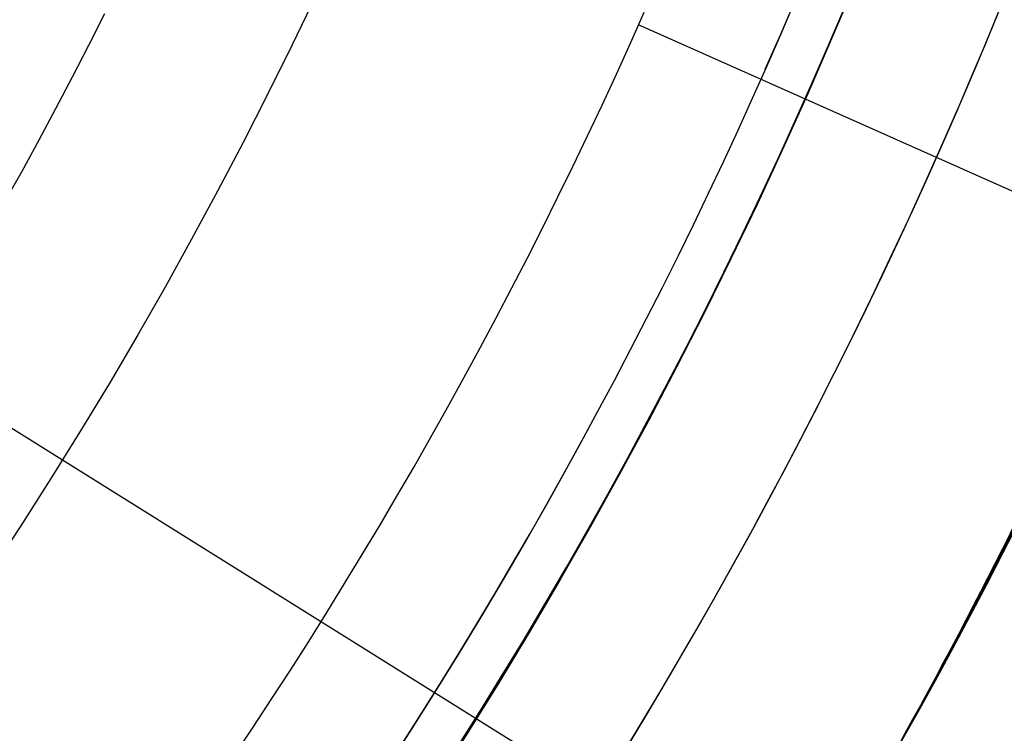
# Model space of a CAD drawing. Extents: x 19329 to 20306, y -2029 to -1182.
# Tile 25 of 66: x 19857.24 to 19867.44, y -1739.53 to -1732.14. Entities that reach past the tile are written whole.
import ezdxf

# ---------------------------------------------------------------- set-up
doc = ezdxf.new("R2010")
doc.units = 0
doc.layers.get('0').update_dxf_attribs({"linetype": 'CONTINUOUS'})
doc.layers.add('COLOR', color=7, linetype='CONTINUOUS')
doc.layers.add('LUZ', color=7, linetype='CONTINUOUS')

msp = doc.modelspace()

# ---------------------------------------------------------------- linework, layer by layer
msp.add_line((19863.65020683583, -1732.196219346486, 103.0882296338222), (19882.84014880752, -1740.740131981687, 89.05580518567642))
at = {"extrusion": (0.1124755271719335, 0.194813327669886, 0.9743700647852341)}
msp.add_lwpolyline([(-18054.37167406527, -8257.823916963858), (-18054.88222366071, -8257.51494856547), (-18055.39076947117, -8257.201283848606), (-18055.89725107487, -8256.882941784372), (-18056.4016082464, -8256.559942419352), (-18056.90378097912, -8256.232306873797), (-18057.40370950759, -8255.900057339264), (-18057.90133433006, -8255.563217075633), (-18058.39659623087, -8255.221810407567), (-18058.88943630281, -8254.87586272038), (-18059.37979596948, -8254.525400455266), (-18059.86761700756, -8254.170451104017), (-18060.35284156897, -8253.811043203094), (-18060.83541220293, -8253.447206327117), (-18061.31527187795, -8253.07897108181), (-18061.79236400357, -8252.706369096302), (-18062.26663245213, -8252.3294330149), (-18062.73802158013, -8251.948196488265), (-18063.2064762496, -8251.562694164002), (-18063.67194184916, -8251.172961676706), (-18064.13436431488, -8250.779035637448), (-18064.59369015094, -8250.380953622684), (-18065.04986644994, -8249.978754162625), (-18065.50284091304, -8249.572476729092), (-18065.95256186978, -8249.16216172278), (-18066.39897829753, -8248.747850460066), (-18066.84203984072, -8248.32958515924), (-18067.28169682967, -8247.90740892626), (-18067.71790029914, -8247.481365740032), (-18068.1506020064, -8247.051500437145), (-18068.57975444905, -8246.617858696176), (-18069.00531088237, -8246.180487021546), (-18069.42722533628, -8245.73943272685), (-18069.84545263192, -8245.294743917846), (-18070.25994839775, -8244.846469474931), (-18070.67066908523, -8244.394659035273), (-18071.07757198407, -8243.939362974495), (-18071.48061523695, -8243.480632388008), (-18071.87975785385, -8243.018519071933), (-18072.27495972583, -8242.55307550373), (-18072.66618163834, -8242.084354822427), (-18073.05338528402, -8241.61241080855), (-18073.436533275, -8241.137297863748), (-18073.81558915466, -8240.659070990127), (-18074.19051740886, -8240.177785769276), (-18074.56128347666, -8239.693498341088), (-18074.9278537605, -8239.206265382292), (-18075.29019563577, -8238.716144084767), (-18075.64827745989, -8238.223192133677), (-18076.00206858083, -8237.727467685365), (-18076.35153934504, -8237.229029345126), (-18076.69666110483, -8236.727936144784), (-18077.03740622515, -8236.224247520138), (-18077.37374808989, -8235.718023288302), (-18077.70566110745, -8235.209323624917), (-18078.03312071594, -8234.698209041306), (-18078.35610338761, -8234.184740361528), (-18078.67458663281, -8233.668978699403), (-18078.98854900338, -8233.150985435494), (-18079.29797009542, -8232.630822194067), (-18079.60283055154, -8232.108550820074), (-18079.90311206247, -8231.584233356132), (-18080.19879736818, -8231.057932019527), (-18080.48987025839, -8230.529709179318), (-18080.77631557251, -8229.999627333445), (-18081.05811919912, -8229.467749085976), (-18081.33526807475, -8228.934137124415), (-18081.60775018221, -8228.398854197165), (-18081.87555454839, -8227.861963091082), (-18082.1386712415, -8227.323526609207), (-18082.39709136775, -8226.783607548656), (-18082.65080706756, -8226.242268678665), (-18082.89981151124, -8225.699572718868), (-18083.14409889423, -8225.15558231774), (-18083.38366443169, -8224.61036003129), (-18083.61850435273, -8224.063968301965), (-18083.8486158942, -8223.51646943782), (-18084.07399729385, -8222.967925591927), (-18084.29464778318, -8222.418398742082), (-18084.51056757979, -8221.867950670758), (-18084.7217578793, -8221.316642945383), (-18084.92822084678, -8220.764536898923), (-18085.1299596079, -8220.211693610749), (-18085.32697823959, -8219.658173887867), (-18085.51928176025, -8219.104038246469), (-18085.70687611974, -8218.549346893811), (-18085.88976818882, -8217.994159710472), (-18086.06796574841, -8217.438536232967), (-18086.24147747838, -8216.882535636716), (-18086.41031294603, -8216.326216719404), (-18086.57448259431, -8215.769637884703), (-18086.73399772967, -8215.212857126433), (-18086.88887050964, -8214.655932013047), (-18087.03911393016, -8214.098919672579), (-18087.1847418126, -8213.541876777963), (-18087.32576879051, -8212.984859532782), (-18087.46221029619, -8212.427923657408), (-18087.59408254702, -8211.871124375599), (-18087.72140253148, -8211.314516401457), (-18087.84418799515, -8210.758153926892), (-18087.96245742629, -8210.202090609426), (-18088.07623004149, -8209.646379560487), (-18088.18552577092, -8209.091073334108), (-18088.29036524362, -8208.536223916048), (-18088.39076977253, -8207.981882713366), (-18088.48676133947, -8207.428100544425), (-18088.57836257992, -8206.874927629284), (-18088.66559676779, -8206.322413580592), (-18088.74848780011, -8205.77060739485), (-18088.82706018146, -8205.21955744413), (-18088.90133900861, -8204.669311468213), (-18088.97134995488, -8204.119916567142), (-18089.03711925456, -8203.571419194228), (-18089.09867368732, -8203.023865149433), (-18089.15604056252, -8202.477299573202), (-18089.20924770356, -8201.931766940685), (-18089.25832343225, -8201.387311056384), (-18089.30329655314, -8200.843975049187), (-18089.34419633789, -8200.301801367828), (-18089.38105250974, -8199.76083177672), (-18089.41389522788, -8199.221107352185), (-18089.44275507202, -8198.682668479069), (-18089.46766302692, -8198.14555484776), (-18089.48865046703, -8197.609805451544), (-18089.50574914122, -8197.075458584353), (-18089.51899115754, -8196.542551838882), (-18089.52840896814, -8196.011122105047), (-18089.53403535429, -8195.481205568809), (-18089.5359034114, -8194.952837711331), (-18089.53410419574, -8194.434296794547), (-18089.52868554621, -8193.914263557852), (-18089.51961616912, -8193.392771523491), (-18089.50686506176, -8192.869854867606), (-18089.49040152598, -8192.3455484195), (-18089.4701951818, -8191.819887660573), (-18089.4462159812, -8191.29290872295), (-18089.41843422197, -8190.764648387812), (-18089.38682056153, -8190.235144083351), (-18089.35134603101, -8189.704433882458), (-18089.31198204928, -8189.172556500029), (-18089.26870043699, -8188.63955128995), (-18089.22147343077, -8188.105458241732), (-18089.17027369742, -8187.570317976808), (-18089.11507434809, -8187.034171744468), (-18089.05584895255, -8186.497061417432), (-18088.99257155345, -8185.95902948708), (-18088.92521668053, -8185.4201190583), (-18088.85375936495, -8184.880373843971), (-18088.77817515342, -8184.339838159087), (-18088.69844012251, -8183.798556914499), (-18088.61453089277, -8183.256575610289), (-18088.52642464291, -8182.713940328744), (-18088.43409912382, -8182.170697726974), (-18088.33753267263, -8181.62689502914), (-18088.23670422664, -8181.082580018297), (-18088.13159333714, -8180.537801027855), (-18088.02218018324, -8179.992606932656), (-18087.90844558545, -8179.447047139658), (-18087.79037101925, -8178.901171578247), (-18087.66793862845, -8178.355030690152), (-18087.54113123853, -8177.808675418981), (-18087.40993236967, -8177.262157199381), (-18087.27432624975, -8176.715527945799), (-18087.1342978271, -8176.168840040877), (-18086.9898327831, -8175.622146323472), (-18086.84091754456, -8175.075500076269), (-18086.68753929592, -8174.528955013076), (-18086.52968599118, -8173.982565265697), (-18086.3673463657, -8173.436385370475), (-18086.20050994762, -8172.890470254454), (-18086.02916706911, -8172.344875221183), (-18085.85330887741, -8171.799655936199), (-18085.67292734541, -8171.254868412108), (-18085.48801528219, -8170.710568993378), (-18085.29856634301, -8170.166814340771), (-18085.10457503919, -8169.623661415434), (-18084.90603674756, -8169.081167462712), (-18084.70294771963, -8168.539389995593), (-18084.49530509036, -8167.998386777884), (-18084.28310688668, -8167.458215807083), (-18084.06635203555, -8166.918935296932), (-18083.84504037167, -8166.380603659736), (-18083.61917264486, -8165.843279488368), (-18083.38875052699, -8165.307021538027), (-18083.15377661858, -8164.771888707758), (-18082.91425445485, -8164.237940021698), (-18082.67018851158, -8163.705234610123), (-18082.42158421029, -8163.173831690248), (-18082.16844792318, -8162.643790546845), (-18081.91078697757, -8162.115170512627), (-18081.64860965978, -8161.588030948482), (-18081.38192521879, -8161.062431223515), (-18081.11074386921, -8160.538430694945), (-18080.83507679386, -8160.016088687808), (-18080.55493614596, -8159.495464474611), (-18080.27033505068, -8158.976617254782), (-18079.98128760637, -8158.459606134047), (-18079.68780888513, -8157.944490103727), (-18079.38991493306, -8157.431328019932), (-18079.08762276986, -8156.920178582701), (-18078.78095038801, -8156.41110031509), (-18078.46991675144, -8155.904151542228), (-18078.15454179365, -8155.399390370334), (-18077.83484641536, -8154.896874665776), (-18077.51085248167, -8154.39666203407), (-18077.1825828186, -8153.898809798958), (-18076.85006120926, -8153.403374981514), (-18076.51331238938, -8152.910414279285), (-18076.17236204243, -8152.419984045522), (-18075.82723679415, -8151.932140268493), (-18075.47796420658, -8151.446938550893), (-18075.12457277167, -8150.964434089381), (-18074.76709190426, -8150.484681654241), (-18074.40555193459, -8150.007735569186), (-18074.03998410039, -8149.533649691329), (-18073.67042053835, -8149.062477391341), (-18073.29689427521, -8148.594271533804), (-18072.91943921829, -8148.12908445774), (-18072.53809014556, -8147.666967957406), (-18072.15288269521, -8147.207973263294), (-18071.76385335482, -8146.752151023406), (-18071.37103944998, -8146.29955128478), (-18070.97447913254, -8145.850223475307), (-18070.57421136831, -8145.404216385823), (-18070.1702759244, -8144.961578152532), (-18069.76271335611, -8144.522356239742), (-18069.35156499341, -8144.086597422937), (-18068.93687292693, -8143.654347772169), (-18068.51867999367, -8143.225652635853), (-18068.09702976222, -8142.800556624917), (-18067.67196651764, -8142.379103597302), (-18067.24353524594, -8141.961336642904), (-18066.81178161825, -8141.547298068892), (-18066.37675197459, -8141.137029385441), (-18065.93849330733, -8140.730571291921), (-18065.49705324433, -8140.327963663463), (-18065.05248003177, -8139.929245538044), (-18064.60482251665, -8139.534455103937), (-18064.15413012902, -8139.143629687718), (-18063.70045286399, -8138.756805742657), (-18063.24384126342, -8138.374018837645), (-18062.78434639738, -8137.995303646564), (-18062.32201984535, -8137.620693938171), (-18061.85691367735, -8137.250222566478), (-18061.38908043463, -8136.883921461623), (-18060.91857311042, -8136.521821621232), (-18060.4454451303, -8136.163953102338), (-18059.96975033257, -8135.810345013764), (-18059.49154294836, -8135.461025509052), (-18059.01087758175, -8135.116021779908), (-18058.5278091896, -8134.77536005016), (-18058.04239306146, -8134.439065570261), (-18057.55468479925, -8134.107162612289), (-18057.06474029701, -8133.779674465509), (-18056.57261572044, -8133.456623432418), (-18056.07836748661, -8133.138030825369), (-18055.58205224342, -8132.823916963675)], dxfattribs=at)
at = {"extrusion": (0.1124755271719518, 0.1948133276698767, 0.9743700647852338)}
msp.add_lwpolyline([(-18053.46081628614, -8132.823916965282), (-18053.98188590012, -8133.128708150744), (-18054.50100556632, -8133.438358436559), (-18055.01811201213, -8133.752850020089), (-18055.53314213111, -8134.072163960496), (-18056.04603300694, -8134.396280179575), (-18056.5567219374, -8134.725177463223), (-18057.06514645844, -8135.058833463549), (-18057.5712443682, -8135.397224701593), (-18058.07495375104, -8135.740326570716), (-18058.57621300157, -8136.088113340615), (-18059.07496084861, -8136.440558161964), (-18059.57113637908, -8136.797633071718), (-18060.06467906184, -8137.159308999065), (-18060.55552877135, -8137.525555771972), (-18061.04362581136, -8137.896342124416), (-18061.52891093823, -8138.271635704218), (-18062.01132538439, -8138.651403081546), (-18062.49081088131, -8139.035609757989), (-18062.96730968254, -8139.424220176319), (-18063.44076458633, -8139.817197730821), (-18063.91111895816, -8140.214504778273), (-18064.37831675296, -8140.616102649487), (-18064.84230253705, -8141.021951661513), (-18065.30302150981, -8141.432011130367), (-18065.76041952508, -8141.846239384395), (-18066.21444311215, -8142.264593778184), (-18066.66503949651, -8142.687030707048), (-18067.11215662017, -8143.113505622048), (-18067.55574316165, -8143.543973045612), (-18067.99574855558, -8143.978386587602), (-18068.43212301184, -8144.416698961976), (-18068.86481753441, -8144.858862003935), (-18069.29378393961, -8145.304826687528), (-18069.71897487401, -8145.754543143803), (-18070.1403438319, -8146.207960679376), (-18070.5578451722, -8146.665027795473), (-18070.9714341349, -8147.125692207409), (-18071.38106685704, -8147.589900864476), (-18071.78670038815, -8148.057599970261), (-18072.18829270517, -8148.528735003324), (-18072.58580272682, -8149.003250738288), (-18072.97919032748, -8149.481091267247), (-18073.36841635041, -8149.96220002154), (-18073.7534426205, -8150.446519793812), (-18074.13423195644, -8150.933992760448), (-18074.51074818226, -8151.424560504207), (-18074.88295613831, -8151.918164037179), (-18075.25082169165, -8152.414743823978), (-18075.61431174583, -8152.914239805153), (-18075.97339425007, -8153.416591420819), (-18076.32803820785, -8153.921737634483), (-18076.67821368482, -8154.429616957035), (-18077.0238918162, -8154.940167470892), (-18077.36504481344, -8155.453326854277), (-18077.70164597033, -8155.969032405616), (-18078.03366966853, -8156.487221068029), (-18078.36109138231, -8157.007829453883), (-18078.6838876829, -8157.53079386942), (-18079.00203624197, -8158.056050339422), (-18079.31551583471, -8158.583534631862), (-18079.62430634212, -8159.113182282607), (-18079.92838875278, -8159.644928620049), (-18080.22774516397, -8160.178708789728), (-18080.52235878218, -8160.714457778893), (-18080.81221392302, -8161.252110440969), (-18081.09729601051, -8161.791601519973), (-18081.37759157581, -8162.332865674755), (-18081.65308825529, -8162.875837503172), (-18081.92377478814, -8163.420451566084), (-18082.18964101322, -8163.966642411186), (-18082.45067786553, -8164.514344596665), (-18082.70687737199, -8165.063492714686), (-18082.9582326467, -8165.614021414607), (-18083.20473788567, -8166.165865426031), (-18083.44638836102, -8166.718959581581), (-18083.68318041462, -8167.273238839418), (-18083.91511145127, -8167.828638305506), (-18084.14217993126, -8168.385093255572), (-18084.36438536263, -8168.94253915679), (-18084.58172829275, -8169.500911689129), (-18084.79421029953, -8170.060146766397), (-18085.00183398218, -8170.620180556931), (-18085.20460295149, -8171.180949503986), (-18085.40252181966, -8171.742390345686), (-18085.59559618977, -8172.304440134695), (-18085.78383264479, -8172.867036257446), (-18085.96723873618, -8173.43011645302), (-18086.1458229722, -8173.993618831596), (-18086.31959480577, -8174.557481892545), (-18086.48856462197, -8175.121644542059), (-18086.65274372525, -8175.686046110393), (-18086.8121443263, -8176.250626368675), (-18086.96677952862, -8176.815325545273), (-18087.11666331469, -8177.380084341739), (-18087.26181053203, -8177.944843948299), (-18087.4022368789, -8178.509546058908), (-18087.53795888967, -8179.07413288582), (-18087.66899392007, -8179.638547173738), (-18087.79536013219, -8180.202732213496), (-18087.91707647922, -8180.766631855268), (-18088.03416269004, -8181.330190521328), (-18088.14663925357, -8181.89335321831), (-18088.25452740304, -8182.456065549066), (-18088.3578491, -8183.018273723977), (-18088.45662701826, -8183.579924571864), (-18088.55088452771, -8184.140965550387), (-18088.64064567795, -8184.701344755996), (-18088.72593518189, -8185.261010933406), (-18088.80677839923, -8185.819913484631), (-18088.88320131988, -8186.37800247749), (-18088.95523054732, -8186.935228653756), (-18089.02289328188, -8187.491543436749), (-18089.08621730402, -8188.046898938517), (-18089.14523095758, -8188.601247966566), (-18089.19996313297, -8189.154544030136), (-18089.25044325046, -8189.706741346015), (-18089.29670124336, -8190.257794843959), (-18089.3387675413, -8190.807660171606), (-18089.37667305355, -8191.356293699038), (-18089.41044915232, -8191.903652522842), (-18089.44012765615, -8192.44969446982), (-18089.46574081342, -8192.994378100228), (-18089.48732128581, -8193.537662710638), (-18089.50490213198, -8194.079508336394), (-18089.51851679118, -8194.619875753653), (-18089.5281990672, -8195.158726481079), (-18089.53398311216, -8195.696022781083), (-18089.53590341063, -8196.231727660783), (-18089.53415174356, -8196.743370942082), (-18089.5288765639, -8197.256467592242), (-18089.52004780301, -8197.770985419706), (-18089.50763566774, -8198.286891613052), (-18089.49161065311, -8198.804152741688), (-18089.47194355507, -8199.322734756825), (-18089.44860548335, -8199.842602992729), (-18089.42156787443, -8200.363722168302), (-18089.3908025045, -8200.886056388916), (-18089.35628150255, -8201.409569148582), (-18089.31797736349, -8201.934223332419), (-18089.27586296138, -8202.459981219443), (-18089.22991156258, -8202.986804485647), (-18089.18009683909, -8203.51465420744), (-18089.12639288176, -8204.043490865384), (-18089.06877421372, -8204.573274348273), (-18089.00721580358, -8205.103963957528), (-18088.9416930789, -8205.635518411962), (-18088.87218193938, -8206.167895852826), (-18088.79865877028, -8206.701053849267), (-18088.72110045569, -8207.234949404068), (-18088.63948439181, -8207.769538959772), (-18088.55378850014, -8208.304778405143), (-18088.46399124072, -8208.840623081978), (-18088.37007162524, -8209.377027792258), (-18088.27200923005, -8209.913946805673), (-18088.16978420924, -8210.451333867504), (-18088.06337730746, -8210.989142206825), (-18087.95276987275, -8211.527324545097), (-18087.83794386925, -8212.065833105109), (-18087.71888188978, -8212.60461962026), (-18087.59556716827, -8213.143635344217), (-18087.46798359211, -8213.682831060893), (-18087.33611571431, -8214.222157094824), (-18087.19994876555, -8214.76156332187), (-18087.05946866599, -8215.300999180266), (-18086.91466203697, -8215.840413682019), (-18086.7655162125, -8216.379755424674), (-18086.61201925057, -8216.918972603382), (-18086.45415994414, -8217.458013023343), (-18086.29192783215, -8217.996824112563), (-18086.12531321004, -8218.53535293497), (-18085.9543071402, -8219.073546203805), (-18085.77890146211, -8219.611350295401), (-18085.5990888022, -8220.148711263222), (-18085.41486258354, -8220.685574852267), (-18085.22621703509, -8221.221886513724), (-18085.03314720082, -8221.757591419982), (-18084.83564894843, -8222.292634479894), (-18084.63371897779, -8222.826960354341), (-18084.42735482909, -8223.360513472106), (-18084.21655489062, -8223.893238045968), (-18084.0013184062, -8224.425078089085), (-18083.78164548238, -8224.955977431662), (-18083.5575370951, -8225.48587973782), (-18083.32899509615, -8226.014728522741), (-18083.09602221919, -8226.542467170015), (-18082.85862208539, -8227.069038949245), (-18082.61679920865, -8227.594387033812), (-18082.37055900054, -8228.118454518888), (-18082.11990777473, -8228.641184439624), (-18081.86485275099, -8229.162519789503), (-18081.60540205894, -8229.682403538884), (-18081.34156474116, -8230.200778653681), (-18081.07335075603, -8230.717588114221), (-18080.80077098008, -8231.232774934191), (-18080.52383720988, -8231.746282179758), (-18080.24256216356, -8232.258052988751), (-18079.95695948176, -8232.768030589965), (-18079.66704372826, -8233.276158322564), (-18079.37283039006, -8233.782379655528), (-18079.07433587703, -8234.286638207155), (-18078.7715775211, -8234.788877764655), (-18078.46457357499, -8235.289042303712), (-18078.15334321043, -8235.787076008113), (-18077.83790651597, -8236.282923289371), (-18077.51828449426, -8236.776528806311), (-18077.19449905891, -8237.267837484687), (-18076.86657303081, -8237.756794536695), (-18076.53453013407, -8238.243345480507), (-18076.1983949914, -8238.727436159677), (-18075.85819311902, -8239.209012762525), (-18075.51395092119, -8239.688021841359), (-18075.16569568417, -8240.16441033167), (-18074.81345556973, -8240.638125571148), (-18074.45725960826, -8241.10911531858), (-18074.09713769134, -8241.577327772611), (-18073.73312056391, -8242.042711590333), (-18073.36523981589, -8242.505215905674), (-18072.99352787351, -8242.964790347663), (-18072.61801799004, -8243.421385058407), (-18072.23874423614, -8243.874950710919), (-18071.85574148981, -8244.325438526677), (-18071.46904542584, -8244.77280029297), (-18071.07869250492, -8245.216988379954), (-18070.68471996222, -8245.657955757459), (-18070.28716579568, -8246.095656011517), (-18069.88606875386, -8246.530043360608), (-18069.48146832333, -8246.961072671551), (-18069.0734047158, -8247.38869947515), (-18068.66191885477, -8247.812879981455), (-18068.24705236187, -8248.23357109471), (-18067.82884754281, -8248.650730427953), (-18067.40734737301, -8249.06431631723), (-18066.9825954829, -8249.474287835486), (-18066.55463614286, -8249.880604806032), (-18066.12351424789, -8250.283227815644), (-18065.68927530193, -8250.682118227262), (-18065.25196540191, -8251.077238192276), (-18064.81163122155, -8251.468550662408), (-18064.36831999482, -8251.85601940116), (-18063.92207949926, -8252.239608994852), (-18063.47295803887, -8252.619284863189), (-18063.02100442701, -8252.995013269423), (-18062.56626796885, -8253.366761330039), (-18062.1087984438, -8253.734497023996), (-18061.6486460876, -8254.098189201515), (-18061.18586157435, -8254.457807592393), (-18060.72049599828, -8254.813322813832), (-18060.25260085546, -8255.164706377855), (-18059.78222802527, -8255.511930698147), (-18059.30942975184, -8255.85496909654), (-18058.83425862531, -8256.193795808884), (-18058.35676756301, -8256.528385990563), (-18057.8770097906, -8256.858715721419), (-18057.39503882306, -8257.18476201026), (-18056.91090844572, -8257.50650279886), (-18056.42467269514, -8257.82391696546)], dxfattribs=at)
at = {"extrusion": (0.1124755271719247, 0.1948133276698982, 0.9743700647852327)}
msp.add_lwpolyline([(-18059.82186219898, -8132.823916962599), (-18060.29727702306, -8133.159034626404), (-18060.77044049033, -8133.498225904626), (-18061.24130344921, -8133.84146741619), (-18061.70981704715, -8134.18873495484), (-18062.1759327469, -8134.540003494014), (-18062.63960234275, -8134.895247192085), (-18063.10077797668, -8135.254439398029), (-18063.55941215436, -8135.617552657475), (-18064.01545776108, -8135.984558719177), (-18064.4688680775, -8136.355428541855), (-18064.91959679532, -8136.730132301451), (-18065.36759803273, -8137.108639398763), (-18065.81282634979, -8137.490918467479), (-18066.25523676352, -8137.876937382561), (-18066.69478476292, -8138.266663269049), (-18067.13142632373, -8138.660062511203), (-18067.56511792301, -8139.057100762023), (-18067.9958165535, -8139.457742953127), (-18068.42347973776, -8139.861953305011), (-18068.84806554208, -8140.269695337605), (-18069.26953259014, -8140.680931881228), (-18069.68784007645, -8141.09562508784), (-18070.10294777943, -8141.513736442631), (-18070.5148160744, -8141.93522677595), (-18070.92340594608, -8142.360056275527), (-18071.328679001, -8142.788184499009), (-18071.73059747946, -8143.219570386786), (-18072.12912426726, -8143.654172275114), (-18072.52422290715, -8144.091947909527), (-18072.91585760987, -8144.532854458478), (-18073.30399326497, -8144.976848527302), (-18073.68859545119, -8145.423886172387), (-18074.06963044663, -8145.873922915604), (-18074.44706523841, -8146.326913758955), (-18074.8208675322, -8146.782813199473), (-18075.19100576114, -8147.241575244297), (-18075.55744909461, -8147.703153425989), (-18075.92016744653, -8148.167500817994), (-18076.27913148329, -8148.634570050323), (-18076.6343126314, -8149.104313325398), (-18076.98568308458, -8149.576682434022), (-18077.33321581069, -8150.051628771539), (-18077.67688455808, -8150.529103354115), (-18078.01666386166, -8151.009056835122), (-18078.35252904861, -8151.491439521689), (-18078.68445624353, -8151.976201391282), (-18079.01242237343, -8152.463292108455), (-18079.33640517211, -8152.95266104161), (-18079.65638318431, -8153.444257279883), (-18079.9723357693, -8153.938029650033), (-18080.28424310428, -8154.433926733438), (-18080.59208618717, -8154.931896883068), (-18080.89584683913, -8155.431888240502), (-18081.19550770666, -8155.933848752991), (-18081.49105226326, -8156.437726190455), (-18081.78246481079, -8156.943468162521), (-18082.06973048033, -8157.451022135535), (-18082.35283523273, -8157.960335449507), (-18082.63176585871, -8158.47135533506), (-18082.90650997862, -8158.984028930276), (-18083.17705604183, -8159.498303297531), (-18083.44339332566, -8160.014125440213), (-18083.70551193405, -8160.531442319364), (-18083.96340279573, -8161.050200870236), (-18084.21705766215, -8161.570348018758), (-18084.46646910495, -8162.091830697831), (-18084.71163051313, -8162.614595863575), (-18084.95253608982, -8163.138590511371), (-18085.18918084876, -8163.663761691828), (-18085.42156061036, -8164.19005652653), (-18085.64967199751, -8164.717422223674), (-18085.87351243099, -8165.245806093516), (-18086.09308012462, -8165.775155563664), (-18086.30837407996, -8166.30541819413), (-18086.51939408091, -8166.836541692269), (-18086.72614068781, -8167.368473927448), (-18086.92861523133, -8167.901162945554), (-18087.12681980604, -8168.434556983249), (-18087.32075726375, -8168.968604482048), (-18087.51043120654, -8169.503254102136), (-18087.69584597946, -8170.038454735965), (-18087.87700666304, -8170.574155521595), (-18088.05391906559, -8171.110305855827), (-18088.2265897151, -8171.646855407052), (-18088.39502585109, -8172.183754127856), (-18088.55923541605, -8172.720952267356), (-18088.71922704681, -8173.258400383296), (-18088.87501006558, -8173.796049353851), (-18089.0265944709, -8174.333850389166), (-18089.17399092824, -8174.871755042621), (-18089.3172107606, -8175.409715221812), (-18089.45626593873, -8175.947683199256), (-18089.59116907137, -8176.485611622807), (-18089.72193339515, -8177.023453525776), (-18089.84857276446, -8177.561162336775), (-18089.97110164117, -8178.098691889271), (-18090.08953508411, -8178.635996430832), (-18090.20388873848, -8179.173030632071), (-18090.31417882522, -8179.709749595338), (-18090.4204221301, -8180.246108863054), (-18090.52263599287, -8180.782064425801), (-18090.62083829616, -8181.317572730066), (-18090.71504745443, -8181.852590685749), (-18090.80528240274, -8182.387075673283), (-18090.89156258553, -8182.920985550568), (-18090.97390794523, -8183.454278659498), (-18091.05233891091, -8183.986913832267), (-18091.12687638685, -8184.51885039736), (-18091.19754174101, -8185.050048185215), (-18091.26435679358, -8185.580467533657), (-18091.32734380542, -8186.11006929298), (-18091.38652546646, -8186.638814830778), (-18091.44192488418, -8187.166666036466), (-18091.49356557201, -8187.693585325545), (-18091.54147143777, -8188.219535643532), (-18091.58566677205, -8188.744480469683), (-18091.62617623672, -8189.268383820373), (-18091.66302485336, -8189.791210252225), (-18091.69623799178, -8190.312924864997), (-18091.7258413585, -8190.833493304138), (-18091.75186098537, -8191.352881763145), (-18091.77432321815, -8191.871056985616), (-18091.79325470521, -8192.38798626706), (-18091.80868238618, -8192.903637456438), (-18091.82063348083, -8193.417978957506), (-18091.82913547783, -8193.930979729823), (-18091.83421612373, -8194.442609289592), (-18091.83590341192, -8194.95283771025), (-18091.83415593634, -8195.472086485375), (-18091.8288937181, -8195.992785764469), (-18091.82008726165, -8196.514903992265), (-18091.80770733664, -8197.038409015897), (-18091.79172498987, -8197.563268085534), (-18091.77211155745, -8198.089447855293), (-18091.74883867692, -8198.616914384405), (-18091.72187829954, -8199.145633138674), (-18091.6912027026, -8199.675568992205), (-18091.6567845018, -8200.206686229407), (-18091.61859666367, -8200.738948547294), (-18091.57661251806, -8201.272319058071), (-18091.53080577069, -8201.806760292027), (-18091.48115051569, -8202.342234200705), (-18091.42762124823, -8202.878702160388), (-18091.37019287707, -8203.416124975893), (-18091.30884073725, -8203.954462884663), (-18091.24354060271, -8204.49367556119), (-18091.17426869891, -8205.033722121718), (-18091.10100171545, -8205.574561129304), (-18091.02371681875, -8206.116150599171), (-18090.94239166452, -8206.658448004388), (-18090.85700441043, -8207.20141028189), (-18090.76753372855, -8207.744993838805), (-18090.67395881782, -8208.289154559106), (-18090.57625941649, -8208.833847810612), (-18090.47441581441, -8209.37902845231), (-18090.36840886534, -8209.924650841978), (-18090.25821999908, -8210.470668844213), (-18090.14383123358, -8211.017035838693), (-18090.02522518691, -8211.563704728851), (-18089.90238508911, -8212.11062795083), (-18089.77529479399, -8212.65775748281), (-18089.64393879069, -8213.205044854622), (-18089.50830221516, -8213.752441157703), (-18089.36837086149, -8214.299897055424), (-18089.22413119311, -8214.847362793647), (-18089.07557035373, -8215.39478821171), (-18088.92267617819, -8215.942122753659), (-18088.7654372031, -8216.489315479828), (-18088.60384267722, -8217.03631507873), (-18088.43788257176, -8217.583069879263), (-18088.26754759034, -8218.129527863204), (-18088.09282917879, -8218.67563667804), (-18087.91371953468, -8219.221343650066), (-18087.73021161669, -8219.7665957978), (-18087.54229915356, -8220.311339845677), (-18087.34997665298, -8220.855522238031), (-18087.15323941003, -8221.399089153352), (-18086.95208351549, -8221.941986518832), (-18086.74650586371, -8222.484160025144), (-18086.53650416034, -8223.025555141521), (-18086.32207692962, -8223.566117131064), (-18086.10322352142, -8224.105791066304), (-18085.87994411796, -8224.64452184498), (-18085.65223974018, -8225.182254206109), (-18085.42011225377, -8225.718932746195), (-18085.18356437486, -8226.254501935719), (-18084.9425996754, -8226.788906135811), (-18084.69722258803, -8227.322089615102), (-18084.44743841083, -8227.853996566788), (-18084.19325331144, -8228.384571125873), (-18083.93467433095, -8228.913757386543), (-18083.67170938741, -8229.441499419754), (-18083.40436727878, -8229.967741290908), (-18083.13265768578, -8230.492427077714), (-18082.85659117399, -8231.015500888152), (-18082.57617919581, -8231.536906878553), (-18082.2914340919, -8232.056589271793), (-18082.00236909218, -8232.574492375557), (-18081.70899831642, -8233.090560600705), (-18081.4113367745, -8233.60473847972), (-18081.1094003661, -8234.11697068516), (-18080.80320588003, -8234.627202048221), (-18080.49277099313, -8235.135377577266), (-18080.17811426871, -8235.641442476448), (-18079.8592551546, -8236.14534216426), (-18079.53621398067, -8236.647022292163), (-18079.20901195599, -8237.14642876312), (-18078.87767116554, -8237.643507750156), (-18078.54221456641, -8238.138205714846), (-18078.20266598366, -8238.63046942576), (-18077.85905010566, -8239.120245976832), (-18077.51139247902, -8239.60748280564), (-18077.15971950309, -8240.09212771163), (-18076.80405842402, -8240.57412887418), (-18076.44443732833, -8241.053434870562), (-18076.08088513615, -8241.529994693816), (-18075.71343159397, -8242.003757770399), (-18075.34210726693, -8242.474673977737), (-18074.96694353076, -8242.942693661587), (-18074.5879725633, -8243.407767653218), (-18074.2052273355, -8243.869847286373), (-18073.81874160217, -8244.32888441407), (-18073.4285498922, -8244.784831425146), (-18073.03468749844, -8245.237641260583), (-18072.6371904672, -8245.687267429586), (-18072.2360955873, -8246.133664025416), (-18071.83144037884, -8246.576785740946), (-18071.42326308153, -8247.016587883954), (-18071.01160264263, -8247.453026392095), (-18070.59649870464, -8247.88605784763), (-18070.17799159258, -8248.315639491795), (-18069.75612230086, -8248.741729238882), (-18069.33093248, -8249.16428568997), (-18068.90246442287, -8249.583268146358), (-18068.47076105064, -8249.998636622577), (-18068.03586589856, -8250.410351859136), (-18067.59782310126, -8250.81837533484), (-18067.1566773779, -8251.222669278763), (-18066.71247401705, -8251.623196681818), (-18066.2652588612, -8252.019921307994), (-18065.81507829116, -8252.412807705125), (-18065.36197921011, -8252.801821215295), (-18064.90600902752, -8253.186927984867), (-18064.44721564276, -8253.568094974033), (-18063.98564742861, -8253.94528996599), (-18063.52135321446, -8254.318481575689), (-18063.05438226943, -8254.687639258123), (-18062.58478428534, -8255.052733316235), (-18062.11260935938, -8255.413734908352), (-18061.6379079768, -8255.77061605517), (-18061.16073099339, -8256.123349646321), (-18060.68112961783, -8256.471909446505), (-18060.19915539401, -8256.816270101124), (-18059.71486018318, -8257.156407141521), (-18059.22829614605, -8257.492296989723), (-18058.73951572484, -8257.823916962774)], dxfattribs=at)
at = {"extrusion": (0.1124755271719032, 0.1948133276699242, 0.9743700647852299)}
msp.add_lwpolyline([(-18060.57947967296, -8257.823916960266), (-18061.04541041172, -8257.486593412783), (-18061.5090698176, -8257.145333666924), (-18061.97041101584, -8256.80016149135), (-18062.42938744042, -8256.451101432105), (-18062.88595284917, -8256.098178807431), (-18063.34006133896, -8255.741419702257), (-18063.79166736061, -8255.380850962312), (-18064.24072573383, -8255.01650018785), (-18064.68719166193, -8254.648395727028), (-18065.13102074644, -8254.27656666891), (-18065.57216900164, -8253.901042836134), (-18066.01059286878, -8253.521854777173), (-18066.44624923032, -8253.139033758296), (-18066.8790954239, -8252.752611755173), (-18067.30908925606, -8252.362621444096), (-18067.73618901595, -8251.969096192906), (-18068.16035348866, -8251.572070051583), (-18068.58154196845, -8251.171577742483), (-18068.99971427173, -8250.767654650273), (-18069.41483074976, -8250.360336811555), (-18069.8268523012, -8249.949660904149), (-18070.23574038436, -8249.535664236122), (-18070.64145702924, -8249.118384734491), (-18071.04396484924, -8248.697860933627), (-18071.44322705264, -8248.274131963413), (-18071.83920745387, -8247.847237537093), (-18072.23187048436, -8247.417217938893), (-18072.62118120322, -8246.984114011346), (-18073.00710530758, -8246.547967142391), (-18073.38960914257, -8246.108819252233), (-18073.76865971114, -8245.666712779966), (-18074.14422468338, -8245.221690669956), (-18074.51627240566, -8244.77379635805), (-18074.88477190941, -8244.323073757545), (-18075.24969291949, -8243.869567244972), (-18075.61100586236, -8243.413321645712), (-18075.9686818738, -8242.954382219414), (-18076.32269280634, -8242.492794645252), (-18076.67301123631, -8242.028605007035), (-18077.01961047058, -8241.561859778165), (-18077.36246455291, -8241.092605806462), (-18077.70154826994, -8240.620890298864), (-18078.03683715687, -8240.146760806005), (-18078.36830750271, -8239.670265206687), (-18078.69593635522, -8239.191451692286), (-18079.01970152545, -8238.710368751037), (-18079.33958159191, -8238.227065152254), (-18079.65555590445, -8237.741589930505), (-18079.96760458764, -8237.253992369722), (-18080.27570854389, -8236.764321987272), (-18080.57984945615, -8236.272628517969), (-18080.88000979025, -8235.778961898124), (-18081.1761727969, -8235.283372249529), (-18081.46832251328, -8234.78590986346), (-18081.75644376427, -8234.286625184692), (-18082.04052216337, -8233.785568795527), (-18082.32054411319, -8233.282791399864), (-18082.59649680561, -8232.778343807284), (-18082.86836822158, -8232.272276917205), (-18083.13614713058, -8231.764641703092), (-18083.39982308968, -8231.255489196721), (-18083.65938644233, -8230.744870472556), (-18083.91482831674, -8230.232836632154), (-18084.16614062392, -8229.719438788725), (-18084.4133160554, -8229.204728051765), (-18084.65634808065, -8228.6887555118), (-18084.89523094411, -8228.17157222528), (-18085.12995966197, -8227.653229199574), (-18085.36053001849, -8227.133777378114), (-18085.58693856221, -8226.613267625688), (-18085.80918260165, -8226.091750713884), (-18086.0272602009, -8225.569277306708), (-18086.24117017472, -8225.045897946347), (-18086.45091208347, -8224.521663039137), (-18086.65648622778, -8223.996622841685), (-18086.85789364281, -8223.470827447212), (-18087.05513609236, -8222.944326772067), (-18087.24821606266, -8222.417170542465), (-18087.43713675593, -8221.889408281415), (-18087.62190208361, -8221.361089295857), (-18087.80251665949, -8220.832262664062), (-18087.97898579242, -8220.302977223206), (-18088.15131547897, -8219.773281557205), (-18088.31951239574, -8219.24322398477), (-18088.48358389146, -8218.712852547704), (-18088.64353797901, -8218.182214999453), (-18088.79938332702, -8217.651358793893), (-18088.95112925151, -8217.12033107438), (-18089.09878570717, -8216.58917866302), (-18089.24236327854, -8216.057948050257), (-18089.381873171, -8215.52668538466), (-18089.51732720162, -8214.99543646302), (-18089.64873778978, -8214.464246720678), (-18089.77611794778, -8213.933161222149), (-18089.89948127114, -8213.402224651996), (-18090.0188419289, -8212.87148130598), (-18090.13421465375, -8212.340975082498), (-18090.24561473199, -8211.81074947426), (-18090.35305799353, -8211.280847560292), (-18090.45656080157, -8210.751311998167), (-18090.55614004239, -8210.222185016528), (-18090.65181311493, -8209.693508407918), (-18090.74359792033, -8209.165323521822), (-18090.8315128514, -8208.637671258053), (-18090.91557678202, -8208.110592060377), (-18090.99580905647, -8207.584125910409), (-18091.07222947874, -8207.058312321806), (-18091.14485830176, -8206.53319033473), (-18091.21371621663, -8206.008798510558), (-18091.27882434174, -8205.485174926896), (-18091.34020421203, -8204.962357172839), (-18091.39787776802, -8204.440382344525), (-18091.45186734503, -8203.919287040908), (-18091.50219566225, -8203.399107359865), (-18091.54888581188, -8202.879878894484), (-18091.59196124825, -8202.361636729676), (-18091.63144577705, -8201.84441543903), (-18091.6673635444, -8201.328249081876), (-18091.69973902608, -8200.81317120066), (-18091.72859701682, -8200.299214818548), (-18091.75396261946, -8199.786412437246), (-18091.77586123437, -8199.27479603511), (-18091.79431854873, -8198.764397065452), (-18091.80936052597, -8198.25524645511), (-18091.82101339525, -8197.74737460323), (-18091.82930364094, -8197.240811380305), (-18091.83425799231, -8196.735586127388), (-18091.8359034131, -8196.231727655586), (-18091.83411061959, -8195.705789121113), (-18091.82871167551, -8195.178362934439), (-18091.81967593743, -8194.649481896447), (-18091.80697304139, -8194.119179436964), (-18091.79057291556, -8193.587489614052), (-18091.77044579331, -8193.054447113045), (-18091.74656222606, -8192.520087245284), (-18091.71889309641, -8191.984445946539), (-18091.68740963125, -8191.447559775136), (-18091.65208341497, -8190.909465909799), (-18091.61288640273, -8190.370202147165), (-18091.56979093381, -8189.829806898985), (-18091.52276974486, -8189.288319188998), (-18091.47179598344, -8188.745778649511), (-18091.41684322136, -8188.202225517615), (-18091.35788546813, -8187.657700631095), (-18091.29489718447, -8187.112245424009), (-18091.22785329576, -8186.565901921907), (-18091.15672920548, -8186.018712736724), (-18091.08150080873, -8185.47072106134), (-18091.00214450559, -8184.921970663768), (-18090.91863721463, -8184.372505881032), (-18090.83095638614, -8183.822371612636), (-18090.73908001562, -8183.27161331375), (-18090.6429866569, -8182.72027698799), (-18090.54265543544, -8182.168409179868), (-18090.4380660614, -8181.616056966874), (-18090.32919884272, -8181.06326795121), (-18090.21603469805, -8180.510090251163), (-18090.09855516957, -8179.956572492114), (-18089.97674243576, -8179.402763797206), (-18089.85057932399, -8178.84871377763), (-18089.72004932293, -8178.294472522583), (-18089.58513659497, -8177.740090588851), (-18089.44582598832, -8177.185618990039), (-18089.302103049, -8176.631109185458), (-18089.1539540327, -8176.076613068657), (-18089.0013659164, -8175.522182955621), (-18088.84432640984, -8174.967871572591), (-18088.68282396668, -8174.413732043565), (-18088.51684779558, -8173.859817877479), (-18088.34638787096, -8173.306182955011), (-18088.17143494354, -8172.752881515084), (-18087.99198055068, -8172.199968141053), (-18087.80801702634, -8171.647497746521), (-18087.61953751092, -8171.095525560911), (-18087.42653596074, -8170.544107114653), (-18087.22900715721, -8169.99329822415), (-18087.02694671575, -8169.44315497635), (-18086.82035109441, -8168.893733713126), (-18086.60921760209, -8168.345091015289), (-18086.39354440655, -8167.797283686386), (-18086.17333054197, -8167.250368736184), (-18085.94857591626, -8166.704403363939), (-18085.71928131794, -8166.159444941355), (-18085.4854484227, -8165.615550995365), (-18085.24707979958, -8165.07277919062), (-18085.00417891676, -8164.531187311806), (-18084.756750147, -8163.990833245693), (-18084.5047987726, -8163.451774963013), (-18084.24833099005, -8162.914070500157), (-18083.98735391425, -8162.377777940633), (-18083.72187558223, -8161.842955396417), (-18083.45190495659, -8161.309660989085), (-18083.17745192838, -8160.777952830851), (-18082.89852731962, -8160.247889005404), (-18082.61514288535, -8159.719527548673), (-18082.32731131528, -8159.192926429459), (-18082.03504623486, -8158.66814352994), (-18081.73836220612, -8158.145236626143), (-18081.43727472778, -8157.62426336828), (-18081.13180023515, -8157.105281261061), (-18080.82195609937, -8156.588347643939), (-18080.50776062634, -8156.073519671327), (-18080.18923305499, -8155.56085429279), (-18079.86639355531, -8155.050408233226), (-18079.5392632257, -8154.542237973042), (-18079.20786408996, -8154.036399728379), (-18078.87221909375, -8153.532949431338), (-18078.53235210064, -8153.03194271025), (-18078.18828788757, -8152.533434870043), (-18077.84005213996, -8152.037480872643), (-18077.48767144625, -8151.544135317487), (-18077.13117329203, -8151.05345242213), (-18076.77058605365, -8150.565486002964), (-18076.40593899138, -8150.080289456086), (-18076.03726224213, -8149.597915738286), (-18075.66458681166, -8149.11841734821), (-18075.28794456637, -8148.641846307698), (-18074.90736822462, -8148.168254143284), (-18074.52289134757, -8147.697691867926), (-18074.13454832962, -8147.23020996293), (-18073.74237438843, -8146.765858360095), (-18073.3464055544, -8146.304686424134), (-18072.94667865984, -8145.846742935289), (-18072.54323132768, -8145.392076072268), (-18072.1361019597, -8144.940733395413), (-18071.72532972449, -8144.492761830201), (-18071.31095454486, -8144.048207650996), (-18070.89301708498, -8143.607116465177), (-18070.47155873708, -8143.169533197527), (-18070.0466216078, -8142.735502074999), (-18069.61824850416, -8142.305066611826), (-18069.18648291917, -8141.878269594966), (-18068.75136901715, -8141.45515306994), (-18068.31295161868, -8141.035758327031), (-18067.87127618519, -8140.620125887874), (-18067.42638880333, -8140.208295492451), (-18066.97833616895, -8139.80030608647), (-18066.52716557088, -8139.396195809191), (-18066.07292487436, -8138.996001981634), (-18065.61566250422, -8138.599761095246), (-18065.1554274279, -8138.20750880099), (-18064.69226913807, -8137.819279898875), (-18064.22623763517, -8137.435108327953), (-18063.75738340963, -8137.055027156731), (-18063.28575742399, -8136.679068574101), (-18062.81141109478, -8136.307263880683), (-18062.33439627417, -8135.939643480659), (-18061.85476523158, -8135.576236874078), (-18061.37257063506, -8135.217072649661), (-18060.88786553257, -8134.862178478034), (-18060.4007033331, -8134.511581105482), (-18059.91113778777, -8134.165306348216), (-18059.41922297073, -8133.823379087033), (-18058.92501326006, -8133.485823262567), (-18058.42856331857, -8133.152661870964), (-18057.9299280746, -8132.823916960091)], dxfattribs=at)
for points in [[(19861.20980083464, -1739.627726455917), (19861.40420238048, -1739.322548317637), (19861.59646494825, -1739.016027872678), (19861.78657796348, -1738.708180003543), (19861.97453085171, -1738.399019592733), (19862.16031303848, -1738.088561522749), (19862.34391394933, -1737.776820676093), (19862.52532300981, -1737.463811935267), (19862.70452964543, -1737.149550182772), (19862.88152328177, -1736.83405030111), (19863.05629334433, -1736.517327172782), (19863.22882925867, -1736.19939568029), (19863.39912045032, -1735.880270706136), (19863.56715634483, -1735.559967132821), (19863.73292636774, -1735.238499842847), (19863.89641994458, -1734.915883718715), (19864.05762650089, -1734.592133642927), (19864.21653546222, -1734.267264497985), (19864.3731362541, -1733.94129116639), (19864.52741830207, -1733.614228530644), (19864.67937103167, -1733.286091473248), (19864.82898386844, -1732.956894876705), (19864.97624623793, -1732.626653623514), (19865.12114756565, -1732.295382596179), (19865.26367727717, -1731.963096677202)], [(19858.11752534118, -1732.081640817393), (19857.95129564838, -1732.410987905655), (19857.78232949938, -1732.738931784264), (19857.61063065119, -1733.065448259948), (19857.43620286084, -1733.390513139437), (19857.25904988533, -1733.714102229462), (19857.07917548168, -1734.036191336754)], [(19859.46310710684, -1739.762326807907), (19859.6584680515, -1739.469354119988), (19859.85177836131, -1739.17503174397), (19860.04302774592, -1738.879374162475), (19860.23220591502, -1738.582395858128), (19860.41930257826, -1738.284111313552), (19860.6043074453, -1737.98453501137), (19860.78721022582, -1737.683681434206), (19860.96800062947, -1737.381565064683), (19861.14666836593, -1737.078200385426), (19861.32320314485, -1736.773601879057), (19861.4975946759, -1736.467784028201), (19861.66983266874, -1736.16076131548), (19861.83990683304, -1735.852548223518), (19862.00780687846, -1735.543159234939), (19862.17352251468, -1735.232608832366), (19862.33704345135, -1734.920911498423), (19862.49835939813, -1734.608081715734), (19862.6574600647, -1734.294133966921), (19862.81433516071, -1733.979082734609), (19862.96897439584, -1733.662942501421), (19863.12136747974, -1733.345727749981), (19863.27150412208, -1733.027452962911), (19863.41937403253, -1732.708132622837), (19863.56496692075, -1732.38778121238), (19863.7082724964, -1732.066413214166)], [(19863.48476261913, -1739.747606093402), (19863.67996935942, -1739.42651394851), (19863.87292162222, -1739.104074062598), (19864.06360842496, -1738.780301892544), (19864.25201878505, -1738.455212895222), (19864.43814171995, -1738.128822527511), (19864.62196624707, -1737.801146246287), (19864.80348138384, -1737.472199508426), (19864.98267614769, -1737.141997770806), (19865.15953955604, -1736.810556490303), (19865.33406062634, -1736.477891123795), (19865.506228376, -1736.144017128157), (19865.67603182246, -1735.808949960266), (19865.84345998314, -1735.472705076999), (19866.00850187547, -1735.135297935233), (19866.17114651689, -1734.796743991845), (19866.33138292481, -1734.457058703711), (19866.48920011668, -1734.116257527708), (19866.64458710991, -1733.774355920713), (19866.79753292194, -1733.431369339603), (19866.94802657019, -1733.087313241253), (19867.0960570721, -1732.742203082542), (19867.24161344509, -1732.396054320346), (19867.38468470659, -1732.04888241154)]]:
    msp.add_lwpolyline(points)
at = {"extrusion": (0, 0, -1)}
for centre, radius, start, end in [((-19817.78530688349, -1711.7758502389, -89.37470231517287), 70.9424557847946, 329.9999999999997, 149.9999999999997), ((-19817.78530688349, -1711.7758502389, -46.50000292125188), 70.9424557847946, 329.9999999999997, 149.9999999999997), ((-19817.78530688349, -1711.7758502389, -259.6250029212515), 65.00000000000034, 330.0000000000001, 150.0000000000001), ((-19817.78530688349, -1711.7758502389, -259.6250029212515), 64, 329.9999999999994, 149.9999999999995), ((-19817.78530688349, -1711.7758502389, -88.12500292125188), 52.0912327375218, 329.9999999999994, 149.9999999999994), ((-19817.78530688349, -1711.7758502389, -62.12500292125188), 47.0345567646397, 330.0000000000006, 150.0000000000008), ((-19817.78530688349, -1711.7758502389, -89.37470231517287), 70.94245578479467, 149.9999999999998, 329.9999999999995), ((-19817.78530688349, -1711.7758502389, -46.50000292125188), 70.94245578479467, 149.9999999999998, 329.9999999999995), ((-19817.78530688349, -1711.7758502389, -259.6250029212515), 65.00000000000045, 150.0000000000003, 329.9999999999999), ((-19817.78530688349, -1711.7758502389, -259.6250029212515), 64, 149.9999999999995, 329.9999999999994), ((-19817.78530688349, -1711.7758502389, -88.12500292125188), 52.0912327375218, 149.9999999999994, 329.9999999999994), ((-19817.78530688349, -1711.7758502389, -62.12500292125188), 47.0345567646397, 150.0000000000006, 330.0000000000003), ((-19817.78530688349, -1711.7758502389, -199.6250029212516), 39.9999999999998, 150.0000000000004, 330.0000000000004)]:
    msp.add_arc(centre, radius, start, end, dxfattribs=at)
for centre, radius, start, end in [((19817.78530688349, -1711.7758502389, 89.37470231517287), 73.2424557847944, 30.00000000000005, 210.0000000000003), ((19817.78530692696, -1711.775850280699, 88.63012703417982), 71.44457953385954, 30.00000004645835, 209.9999999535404), ((19817.78530688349, -1711.7758502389, 89.05580518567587), 71.21139006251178, 29.99999999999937, 209.9999999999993), ((19817.78530688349, -1711.7758502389, 245.6831232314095), 65.00000000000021, 29.99999999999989, 209.9999999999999), ((19817.78530688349, -1711.7758502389, 245.6831232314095), 64.00000000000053, 29.99999999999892, 209.9999999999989), ((19817.78530688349, -1711.775850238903, 211.3914713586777), 58.01326896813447, 30.00000000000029, 209.9999999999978), ((19817.78530688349, -1711.775850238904, 212.0545527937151), 57.26209357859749, 30.00000000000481, 209.9999999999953), ((19817.78530688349, -1711.7758502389, 67.12500292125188), 53.5819397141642, 30.00000000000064, 210.0000000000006), ((19817.78530688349, -1711.7758502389, 65.62055118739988), 53.58193971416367, 29.99999999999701, 209.999999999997), ((19817.78530688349, -1711.7758502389, 67.12500292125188), 52.0912327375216, 30.00000000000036, 210.0000000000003), ((19817.78530688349, -1711.7758502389, 77.62500292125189), 52.09123273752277, 30.00000000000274, 210.0000000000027), ((19817.78530688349, -1711.7758502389, 89.37470231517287), 73.2424557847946, 210.0000000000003, 30.00000000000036), ((19817.78530686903, -1711.775850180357, 88.63012703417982), 71.44457953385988, 210.0000000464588, 29.9999999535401), ((19817.78530688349, -1711.775850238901, 89.05580518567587), 71.21139006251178, 209.999999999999, 29.99999999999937), ((19817.78530688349, -1711.7758502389, 245.6831232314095), 64.99999999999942, 209.9999999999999, 29.99999999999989), ((19817.78530688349, -1711.7758502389, 245.6831232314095), 63.99999999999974, 210.0000000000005, 30.00000000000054), ((19817.78530688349, -1711.775850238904, 211.3914713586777), 58.01326896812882, 209.9999999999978, 30.00000000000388), ((19817.78530688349, -1711.775850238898, 212.0545527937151), 57.2620935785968, 210.0000000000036, 29.99999999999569), ((19817.78530688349, -1711.7758502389, 67.12500292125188), 53.5819397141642, 210.0000000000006, 30.00000000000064), ((19817.78530688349, -1711.7758502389, 65.62055118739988), 53.58193971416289, 209.9999999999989, 29.99999999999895), ((19817.78530688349, -1711.7758502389, 67.12500292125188), 52.0912327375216, 210.0000000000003, 30.00000000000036), ((19817.78530688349, -1711.7758502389, 77.62500292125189), 52.09123273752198, 210.0000000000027, 30.00000000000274), ((19817.78530688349, -1711.7758502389, 105.1250029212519), 43.8181587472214, 209.9999999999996, 29.99999999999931), ((19817.78530688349, -1711.7758502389, 52.53957701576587), 42.50584972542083, 210.0000000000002, 30.00000000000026), ((19817.78530688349, -1711.7758502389, 200.6250029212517), 39.8744380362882, 209.999999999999, 29.99999999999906), ((19817.78530688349, -1711.7758502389, 46.50000292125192), 71.74245578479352, 300.0000653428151, 7.500000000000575), ((19817.78530688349, -1711.7758502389, 62.12500292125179), 51.59084318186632, 336.1247352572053, 4.285714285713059), ((19817.78530688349, -1711.7758502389, 88.12500292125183), 70.9394553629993, 254.9999999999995, 344.9999999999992), ((19817.78530688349, -1711.7758502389, 62.12500292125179), 51.59084318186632, 268.4581903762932, 331.5418096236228)]:
    msp.add_arc(centre, radius, start, end)
at = {"extrusion": (-0.1124755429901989, -0.1948133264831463, -0.9743700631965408)}
msp.add_arc((18018.59291222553, -8195.281299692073, -1960.182957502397), 56.0000000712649, 334.5735870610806, 25.32742621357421, dxfattribs=at)
at = {"extrusion": (0.1124755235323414, 0.1948134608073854, 0.9743700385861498)}
msp.add_arc((-18018.59605917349, -8195.274528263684, 1959.268208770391), 56.00000007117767, 154.6725833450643, 205.4263646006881, dxfattribs=at)
at = {"extrusion": (0.06896082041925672, 0.1194436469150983, 0.9904431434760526)}
msp.add_arc((-18018.15542961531, -8336.309306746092, 1225.842093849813), 56.43808444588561, 181.039178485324, 186.5048958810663, dxfattribs=at)
at = {"extrusion": (0.2391373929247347, 0.4141923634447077, 0.8782129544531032)}
msp.add_arc((-18014.19378215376, -7368.776763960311, 4086.705931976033), 60.34900612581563, 179.326096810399, 181.005323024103, dxfattribs=at)
at = {"layer": 'COLOR', "extrusion": (0, 0, -1)}
for centre, radius, start, end in [((-19817.78531401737, -1711.775867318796, 10.54089386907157), 152.392098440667, 333.3815781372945, 153.3815781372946), ((-19817.78531401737, -1711.775867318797, -43.50000292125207), 74.99999999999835, 63.38157813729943, 243.3815781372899), ((-19817.78531401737, -1711.775867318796, -18.68835025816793), 83.81579491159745, 333.3815781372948, 153.3815781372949), ((-19817.78531401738, -1711.7758673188, -43.50000292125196), 73.00000000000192, 63.38157813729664, 243.3815781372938), ((-19817.78531401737, -1711.775867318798, -33.3991820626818), 72.99999999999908, 63.38157813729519, 243.3815781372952), ((-19817.78531401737, -1711.775867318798, -32.97295255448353), 74.99999999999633, 63.38157813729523, 243.3815781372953), ((-19817.78531401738, -1711.775867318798, -43.50000292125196), 73.00000000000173, 63.38157813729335, 243.3815781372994), ((-19817.78531401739, -1711.775867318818, -26.2000005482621), 61.09154780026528, 333.3815781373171, 153.3815781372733), ((-19817.78531401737, -1711.775867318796, 10.54089386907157), 152.3920984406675, 153.3815781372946, 333.3815781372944), ((-19817.79341637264, -1711.771824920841, -28.2000005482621), 59.50000000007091, 333.3815781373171, 153.3815781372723), ((-19817.79341637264, -1711.771824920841, -26.2000005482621), 59.50000000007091, 333.3815781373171, 153.3815781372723), ((-19817.79341637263, -1711.771824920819, -27.2000005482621), 59.50000000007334, 333.3815781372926, 153.3815781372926), ((-19817.78531401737, -1711.775867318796, -18.68835025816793), 83.81579491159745, 153.3815781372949, 333.3815781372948), ((-19817.78531401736, -1711.775867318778, -26.2000005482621), 61.09154780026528, 153.381578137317, 333.3815781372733), ((-19817.79341637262, -1711.771824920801, -28.2000005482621), 59.50000000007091, 153.3815781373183, 333.3815781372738), ((-19817.79341637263, -1711.771824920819, -27.2000005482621), 59.50000000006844, 153.3815781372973, 333.3815781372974)]:
    msp.add_arc(centre, radius, start, end, dxfattribs=at)
at = {"layer": 'COLOR'}
for centre, radius, start, end in [((19817.78531401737, -1711.775867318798, -35.79999945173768), 153, 26.61842186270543, 206.618421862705), ((19817.78531401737, -1711.775867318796, -11.46081713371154), 152.9999999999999, 26.61842186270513, 206.6184218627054), ((19817.78531401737, -1711.775867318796, -23.63040829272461), 153.0000000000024, 26.61842186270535, 206.6184218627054), ((19817.78531401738, -1711.775867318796, -10.90949982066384), 152.8342956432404, 26.61842186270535, 206.6184218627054), ((19817.78531401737, -1711.775867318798, -35.79999945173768), 150, 26.61842186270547, 206.618421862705), ((19817.78531401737, -1711.775867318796, -11.46081713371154), 153, 206.6184218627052, 26.6184218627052), ((19817.78531401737, -1711.775867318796, -35.79999945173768), 153, 206.6184218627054, 26.61842186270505), ((19817.78531401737, -1711.775867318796, -23.63040829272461), 152.9999999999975, 206.6184218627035, 26.61842186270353), ((19817.78531401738, -1711.775867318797, -10.90949982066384), 152.8342956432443, 206.6184218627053, 26.61842186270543), ((19817.78531401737, -1711.775867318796, -35.79999945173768), 150, 206.6184218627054, 26.61842186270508), ((19817.78531401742, -1711.775867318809, 22.44590218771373), 74.99999999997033, 296.6184218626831, 26.61842186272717), ((19817.79341637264, -1711.771824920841, 26.2000005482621), 59.50000000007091, 206.6184218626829, 26.61842186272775), ((19817.78531401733, -1711.775867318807, 28.20000054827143), 61.50000000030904, 298.4605049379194, 339.7905058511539), ((19817.78531401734, -1711.775867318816, 29.25000054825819), 61.50000000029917, 298.4605049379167, 339.7905058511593), ((19817.78531401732, -1711.775867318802, 30.30000054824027), 61.50000000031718, 308.0039200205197, 339.7905058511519), ((19817.78531401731, -1711.775867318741, 23.29836120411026), 73.00000000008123, 298.2173843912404, 340.0317555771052)]:
    msp.add_arc(centre, radius, start, end, dxfattribs=at)
at = {"layer": 'LUZ'}
for p, q in [((19690.74413734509, -1632.399678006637, -34.049999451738), (19944.82649068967, -1791.152056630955, -34.04999945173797)), ((19690.74413734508, -1632.399678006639, -32.54999945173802), (19944.82649068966, -1791.152056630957, -32.54999945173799))]:
    msp.add_line(p, q, dxfattribs=at)

doc.saveas('drawing.dxf')
